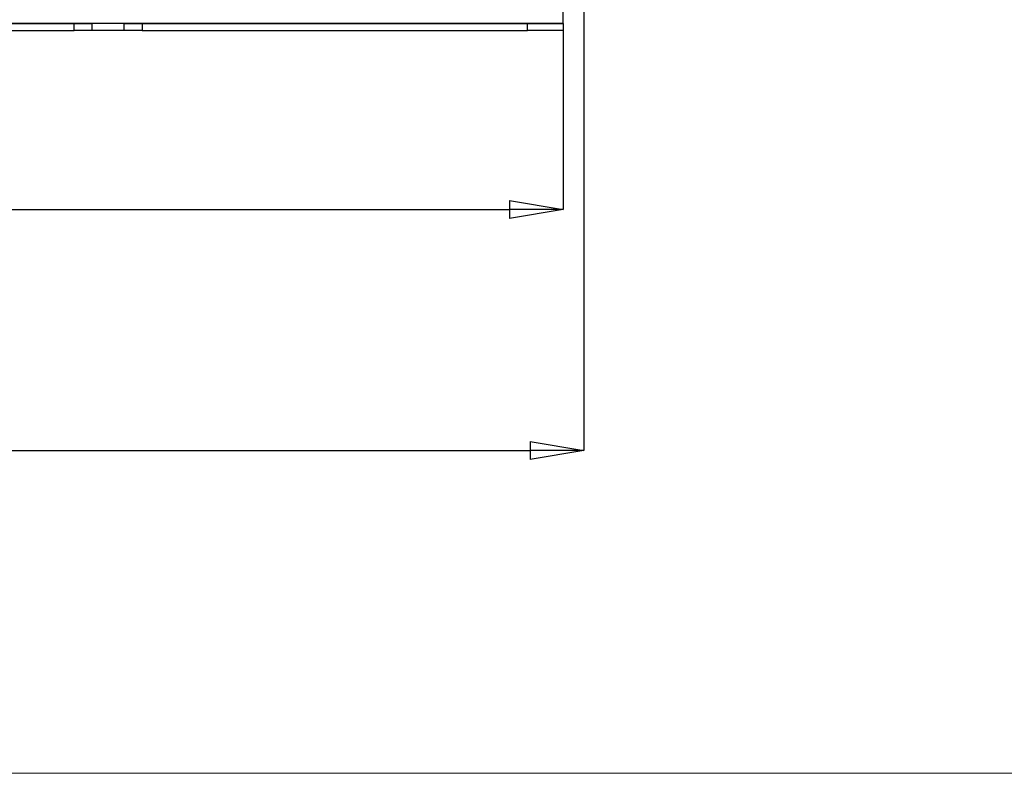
# Paper-space layout 'Sheet1' of a CAD drawing. Header units: millimetres. Extents: x -7 to 420, y -21 to 297.
# Tile 14 of 105: x 92 to 147, y -14 to 28. Entities that reach past the tile are written whole.
import ezdxf

# ---------------------------------------------------------------- set-up
doc = ezdxf.new("R2010")
doc.units = ezdxf.units.MM
doc.header["$PDSIZE"] = -1
doc.styles.add('SLDTEXTSTYLE1', font='TXT', dxfattribs={"width": 0.75})
doc.dimstyles.new('SLDDIMSTYLE1', dxfattribs={"dimtxt": 2.5, "dimasz": 3, "dimexe": 0, "dimexo": 0.0625, "dimtad": 1, "dimdec": 1, "dimlfac": 5, "dimrnd": 1e-09, "dimzin": 4, "dimdsep": 46, "dimtxsty": 'SLDTEXTSTYLE1', "dimblk1": 'CLOSED', "dimblk2": 'CLOSED', "dimsah": 1, "dimcen": 0.09, "dimadec": 0, "dimazin": 1, "dimtfac": 1, "dimtofl": 0, "dimtmove": 0, "dimatfit": 3, "dimldrblk": 'CLOSED', "dimfxl": 1, "dimfrac": 2, "dimtolj": 1, "dimtzin": 12, "dimarcsym": 0})
doc.dimstyles.new('SLDDIMSTYLE2', dxfattribs={"dimtxt": 2.5, "dimasz": 3, "dimexe": 0, "dimexo": 0.0625, "dimtad": 1, "dimdec": 0, "dimlfac": 5, "dimrnd": 1e-09, "dimzin": 12, "dimdsep": 46, "dimtxsty": 'SLDTEXTSTYLE1', "dimblk1": 'CLOSED', "dimblk2": 'CLOSED', "dimsah": 1, "dimcen": 0.09, "dimadec": 0, "dimazin": 3, "dimtfac": 1, "dimtofl": 0, "dimtmove": 0, "dimatfit": 3, "dimldrblk": 'CLOSED', "dimfxl": 1, "dimfrac": 2, "dimtolj": 1, "dimtzin": 12, "dimarcsym": 0})

# ---------------------------------------------------------------- blocks, each defined once
blk = doc.blocks.new('_Closed')
at = {"color": 0, "linetype": 'ByBlock', "lineweight": -2}
for p, q in [((-1, 0.166667), (0, 0)), ((-1, 0.166667), (-1, -0.166667)), ((0, 0), (-1, -0.166667)), ((0, 0), (-1, 0))]:
    blk.add_line(p, q, dxfattribs=at)
blk = doc.blocks.new('_D_9')
at = {"color": 0, "linetype": 'Continuous', "lineweight": -2}
for p, q in [((34.405, 28.456), (34.405, 3.806)), ((123.596, 28.456), (123.596, 3.806)), ((37.405, 3.806), (120.596, 3.806))]:
    blk.add_line(p, q, dxfattribs=at)
at = {"layer": 'Defpoints', "color": 0}
for p in [(34.405, 28.519), (123.596, 28.519), (123.596, 3.806)]:
    blk.add_point(p, dxfattribs=at)
at = {"color": 0, "lineweight": -2, "xscale": 3, "yscale": 3, "zscale": 3, "rotation": 180}
blk.add_blockref('_Closed', (34.405, 3.806), dxfattribs=at)
at = {"color": 0, "lineweight": -2, "xscale": 3, "yscale": 3, "zscale": 3}
blk.add_blockref('_Closed', (123.596, 3.806), dxfattribs=at)
at = {"color": 0, "lineweight": 18, "insert": (79, 6.931), "char_height": 2.5, "attachment_point": 2, "style": 'SLDTEXTSTYLE1'}
blk.add_mtext('\\A1;446.0', dxfattribs=at)
blk = doc.blocks.new('_D_10')
at = {"color": 0, "linetype": 'Continuous', "lineweight": -2}
for p, q in [((35.56, 27.646), (35.56, 17.287)), ((122.44, 27.646), (122.44, 17.287)), ((38.56, 17.287), (119.44, 17.287))]:
    blk.add_line(p, q, dxfattribs=at)
at = {"layer": 'Defpoints', "color": 0}
for p in [(35.56, 27.709), (122.44, 27.709), (122.44, 17.287)]:
    blk.add_point(p, dxfattribs=at)
at = {"color": 0, "lineweight": -2, "xscale": 3, "yscale": 3, "zscale": 3, "rotation": 180}
blk.add_blockref('_Closed', (35.56, 17.287), dxfattribs=at)
at = {"color": 0, "lineweight": -2, "xscale": 3, "yscale": 3, "zscale": 3}
blk.add_blockref('_Closed', (122.44, 17.287), dxfattribs=at)
at = {"color": 0, "lineweight": 18, "insert": (79, 20.412), "char_height": 2.5, "attachment_point": 2, "style": 'SLDTEXTSTYLE1'}
blk.add_mtext('\\A1;(434)', dxfattribs=at)

psp = doc.layouts.new('Sheet1')

# ---------------------------------------------------------------- linework, layer by layer
at = {"color": 7, "linetype": 'Continuous', "lineweight": 25}
for p, q in [((122.44, 27.709), (122.44, 28.412)), ((35.56, 27.709), (122.44, 27.709)), ((62.9, 27.687), (95.1, 27.687)), ((95.1, 27.287), (95.1, 27.687)), ((95.1, 27.687), (96.1, 27.687)), ((96.1, 27.687), (96.1, 27.287)), ((97.9, 27.687), (96.1, 27.687)), ((97.9, 27.287), (97.9, 27.687)), ((97.9, 27.687), (98.9, 27.687)), ((98.9, 27.687), (98.9, 27.287)), ((98.9, 27.687), (120.44, 27.687)), ((120.44, 27.287), (120.44, 27.687)), ((120.44, 27.687), (122.44, 27.687)), ((122.44, 27.687), (122.44, 27.709)), ((122.44, 27.687), (122.44, 27.287)), ((62.9, 27.287), (95.1, 27.287)), ((96.1, 27.287), (95.1, 27.287)), ((97.9, 27.287), (96.1, 27.287)), ((98.9, 27.287), (97.9, 27.287)), ((98.9, 27.287), (120.44, 27.287)), ((122.44, 27.287), (120.44, 27.287))]:
    psp.add_line(p, q, dxfattribs=at)
at = {"color": 7, "linetype": 'Continuous', "lineweight": 18}
psp.add_line((-0.367, -14.252), (405.633, -14.252), dxfattribs=at)

# ---------------------------------------------------------------- dimensions: what is measured, and where the dimension line sits
dim = psp.add_linear_dim(base=(123.596, 3.806), p1=(34.405, 28.519), p2=(123.596, 28.519), angle=0, dimstyle='SLDDIMSTYLE1', dxfattribs=at)
dim.commit()
dim.dimension.update_dxf_attribs({"geometry": '_D_9', "text_midpoint": (79, 3.806), "dimtype": 160})
dim = psp.add_linear_dim(base=(122.44, 17.287), p1=(35.56, 27.709), p2=(122.44, 27.709), text='(<>)', dimstyle='SLDDIMSTYLE2', dxfattribs=at)
dim.commit()
dim.dimension.update_dxf_attribs({"geometry": '_D_10', "text_midpoint": (79, 17.287), "dimtype": 160})

doc.saveas('drawing.dxf')
